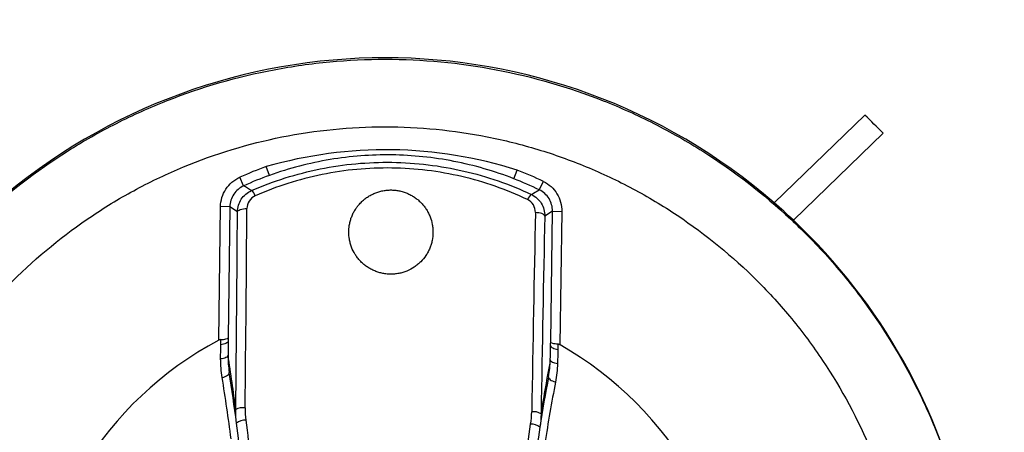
# Model space of a CAD drawing. Header units: millimetres. Extents: x 15440 to 16422, y 10215 to 11289.
# Tile 86 of 143: x 15960.73 to 15981.78, y 10771.72 to 10780.54. Entities that reach past the tile are written whole.
import ezdxf

# ---------------------------------------------------------------- set-up
doc = ezdxf.new("R2010")
doc.units = ezdxf.units.MM

msp = doc.modelspace()

# ---------------------------------------------------------------- linework, layer by layer
at = {"color": 7, "linetype": 'Continuous', "lineweight": 25}
for p, q in [((15976.857, 10776.626), (15978.793, 10778.501)), ((15979.184, 10778.114), (15977.267, 10776.255)), ((15979.184, 10778.113), (15977.267, 10776.255)), ((15979.184, 10778.114), (15979.184, 10778.113)), ((15966.07, 10777.211), (15966.003, 10777.4)), ((15971.293, 10777.14), (15971.366, 10777.326)), ((15965.519, 10776.989), (15965.437, 10777.171)), ((15971.838, 10776.902), (15971.925, 10777.082)), ((15964.986, 10773.689), (15965.025, 10776.543)), ((15965.225, 10776.54), (15965.025, 10776.543)), ((15965.225, 10776.54), (15965.187, 10773.74)), ((15965.388, 10776.433), (15965.225, 10776.54)), ((15976.857, 10776.626), (15976.857, 10776.626)), ((15972.119, 10776.445), (15971.954, 10776.342)), ((15972.081, 10773.645), (15972.119, 10776.445)), ((15972.119, 10776.445), (15972.319, 10776.442)), ((15972.319, 10776.442), (15972.28, 10773.588)), ((15977.267, 10776.255), (15977.267, 10776.255))]:
    msp.add_line(p, q, dxfattribs=at)
at = {"color": 7, "linetype": 'Continuous', "lineweight": 25, "flags": 128}
for points in [[(15971.668, 10776.803), (15971.711, 10776.828), (15971.838, 10776.902)], [(15965.388, 10776.433), (15965.392, 10776.446), (15965.404, 10776.459), (15965.423, 10776.471), (15965.448, 10776.482), (15965.478, 10776.49), (15965.513, 10776.496), (15965.55, 10776.5), (15965.589, 10776.501)], [(15971.954, 10776.342), (15971.95, 10776.356), (15971.938, 10776.369), (15971.92, 10776.382), (15971.895, 10776.393), (15971.865, 10776.402), (15971.831, 10776.409), (15971.794, 10776.414), (15971.755, 10776.416)], [(15965.186, 10773.668), (15965.183, 10773.654), (15965.174, 10773.641), (15965.16, 10773.629), (15965.141, 10773.618), (15965.117, 10773.609), (15965.09, 10773.601), (15965.06, 10773.595), (15965.029, 10773.592)], [(15972.079, 10773.573), (15972.083, 10773.559), (15972.091, 10773.546), (15972.105, 10773.534), (15972.124, 10773.522), (15972.147, 10773.512), (15972.174, 10773.504), (15972.203, 10773.497), (15972.235, 10773.492)], [(15965.185, 10773.364), (15965.181, 10773.351), (15965.172, 10773.338), (15965.158, 10773.326), (15965.139, 10773.315), (15965.116, 10773.306), (15965.09, 10773.298), (15965.06, 10773.293), (15965.028, 10773.289)], [(15972.073, 10773.269), (15972.076, 10773.256), (15972.085, 10773.243), (15972.098, 10773.231), (15972.117, 10773.219), (15972.14, 10773.209), (15972.166, 10773.201), (15972.196, 10773.194), (15972.227, 10773.19)], [(15965.06, 10772.892), (15965.093, 10772.901), (15965.124, 10772.912), (15965.151, 10772.925), (15965.174, 10772.939), (15965.192, 10772.954), (15965.205, 10772.97), (15965.212, 10772.985), (15965.212, 10773)], [(15972.035, 10772.907), (15972.035, 10772.892), (15972.042, 10772.876), (15972.054, 10772.86), (15972.072, 10772.844), (15972.094, 10772.829), (15972.121, 10772.816), (15972.151, 10772.804), (15972.184, 10772.794)]]:
    msp.add_lwpolyline(points, dxfattribs=at)
at = {"color": 7, "linetype": 'Continuous', "lineweight": 25}
for centre, radius, start, end in [((15968.542, 10767.024), 12.702, 49.1052, 130.8948), ((15968.543, 10767.762), 14.846, 44.2097, 46.3368), ((15968.586, 10770.2), 7.649, 109.7345, 114.3071), ((15968.586, 10770.2), 7.649, 64.1162, 68.6889), ((15968.586, 10770.2), 7.449, 109.7345, 114.3071), ((15968.586, 10770.2), 7.449, 64.1162, 68.6889), ((15949.971, 10751.529), 29.832, 58.2104, 58.5878), ((15965.563, 10776.711), 0.214, 17.5627, 54.7283), ((15971.787, 10776.625), 0.214, 123.6951, 160.8607), ((15968.543, 10767.026), 12.7, 46.6128, 49.1042), ((15968.542, 10767.027), 12.7, 133.3949, 46.6051), ((15968.542, 10767), 7.575, 117.9949, 240.4284), ((15968.542, 10767), 7.575, 297.9949, 60.4284), ((15928.746, 10767.547), 36.9, 7.2516, 9.0695), ((16008.338, 10766.452), 36.9, 169.3538, 171.1718), ((15930.745, 10767.52), 34.9, 7.2356, 9.0349), ((16006.338, 10766.48), 34.9, 169.3885, 171.1877), ((15965.501, 10771.946), 0.299, 80.379, 120.1647), ((15971.717, 10771.861), 0.299, 58.2587, 98.0444), ((15965.555, 10771.665), 0.313, 87.9315, 126.8462), ((15971.656, 10771.581), 0.313, 51.5771, 90.4918)]:
    msp.add_arc(centre, radius, start, end, dxfattribs=at)
for centre, major_axis, ratio, start_param, end_param in [((15965.028, 10767.048), (0.366, 26.604), 0.017324, 4.909095, 5.075872), ((15964.828, 10767.051), (0.363, 26.404), 0.017455, 4.909095, 5.075872), ((15972.056, 10766.952), (0.366, 26.604), 0.017324, 1.207313, 1.37409), ((15972.256, 10766.949), (0.363, 26.404), 0.017455, 1.207313, 1.37409)]:
    msp.add_ellipse(centre, major_axis=major_axis, ratio=ratio, start_param=start_param, end_param=end_param, dxfattribs=at)
for points, knots in [([(16085.443, 10746.598), (16085.457, 10747.042), (16085.438, 10747.486), (16085.432, 10748.373), (16085.434, 10748.817), (16085.432, 10750.148), (16085.432, 10751.035), (16085.429, 10753.697), (16085.427, 10755.472), (16085.422, 10760.796), (16085.419, 10764.345), (16085.41, 10774.994), (16085.404, 10782.093), (16085.383, 10803.389), (16085.369, 10817.58), (16085.356, 10833.533), (16085.354, 10835.305), (16085.351, 10837.963), (16085.35, 10838.849), (16085.349, 10840.621), (16085.348, 10841.507), (16085.341, 10842.835), (16085.339, 10843.278), (16085.344, 10843.942), (16085.351, 10844.165), (16085.324, 10844.604), (16085.285, 10844.821), (16085.151, 10845.246), (16085.061, 10845.446), (16084.839, 10845.825), (16084.705, 10846.005), (16084.259, 10846.487), (16083.89, 10846.742), (16083.289, 10846.993), (16083.078, 10847.056), (16082.65, 10847.131), (16082.431, 10847.142), (16081.779, 10847.182), (16081.344, 10847.21), (16080.038, 10847.298), (16079.167, 10847.359), (16076.552, 10847.53), (16074.805, 10847.637), (16071.307, 10847.843), (16069.555, 10847.941), (16064.292, 10848.222), (16060.774, 10848.391), (16050.198, 10848.841), (16043.116, 10849.068), (16028.925, 10849.366), (16021.813, 10849.436), (16007.597, 10849.416), (16000.488, 10849.324), (15986.303, 10848.986), (15979.228, 10848.743), (15968.662, 10848.266), (15965.149, 10848.088), (15959.894, 10847.793), (15958.145, 10847.69), (15954.653, 10847.47), (15952.91, 10847.352), (15950.734, 10847.209), (15950.299, 10847.181), (15949.646, 10847.14), (15949.428, 10847.127), (15949.003, 10847.051), (15948.795, 10846.991), (15948.392, 10846.822), (15948.2, 10846.715), (15947.845, 10846.463), (15947.679, 10846.316), (15947.384, 10845.989), (15947.255, 10845.811), (15947.036, 10845.428), (15946.946, 10845.223), (15946.815, 10844.803), (15946.773, 10844.585), (15946.749, 10844.252), (15946.748, 10844.141), (15946.749, 10843.918), (15946.749, 10843.807), (15946.751, 10843.25), (15946.75, 10842.805), (15946.746, 10841.469), (15946.746, 10840.578), (15946.742, 10836.124), (15946.738, 10832.56), (15946.722, 10814.735), (15946.709, 10800.462), (15946.689, 10779.047), (15946.682, 10771.908), (15946.673, 10761.2), (15946.669, 10757.631), (15946.664, 10752.277), (15946.662, 10750.493), (15946.661, 10748.262), (15946.66, 10747.816), (15946.659, 10747.147), (15946.66, 10746.924), (15946.658, 10746.478), (15946.667, 10746.256), (15946.717, 10745.818), (15946.757, 10745.602), (15946.864, 10745.174), (15946.932, 10744.961), (15947.178, 10744.345), (15947.393, 10743.964), (15947.672, 10743.62)], [0, 0, 0, 0, 0.003906, 0.003906, 0.007812, 0.007812, 0.015625, 0.015625, 0.03125, 0.03125, 0.0625, 0.0625, 0.125, 0.125, 0.25, 0.25, 0.265625, 0.265625, 0.273437, 0.273437, 0.28125, 0.28125, 0.285156, 0.285156, 0.287109, 0.287109, 0.289062, 0.289062, 0.291016, 0.291016, 0.292969, 0.292969, 0.296875, 0.296875, 0.298828, 0.298828, 0.300781, 0.300781, 0.304687, 0.304687, 0.3125, 0.3125, 0.328125, 0.328125, 0.34375, 0.34375, 0.375, 0.375, 0.4375, 0.4375, 0.5, 0.5, 0.5625, 0.5625, 0.625, 0.625, 0.65625, 0.65625, 0.671875, 0.671875, 0.6875, 0.6875, 0.691406, 0.691406, 0.693359, 0.693359, 0.695312, 0.695312, 0.697266, 0.697266, 0.699219, 0.699219, 0.701172, 0.701172, 0.703125, 0.703125, 0.705078, 0.705078, 0.706055, 0.706055, 0.707031, 0.707031, 0.710937, 0.710937, 0.71875, 0.71875, 0.75, 0.75, 0.875, 0.875, 0.9375, 0.9375, 0.96875, 0.96875, 0.984375, 0.984375, 0.988281, 0.988281, 0.990234, 0.990234, 0.992187, 0.992187, 0.994141, 0.994141, 0.996094, 0.996094, 1, 1, 1, 1]), ([(15955.871, 10767.863), (15955.926, 10768.664), (15956.055, 10769.447), (15956.356, 10770.595), (15956.474, 10770.974), (15956.747, 10771.722), (15956.903, 10772.094), (15957.417, 10773.174), (15957.824, 10773.854), (15958.526, 10774.814), (15958.775, 10775.123), (15959.307, 10775.722), (15959.587, 10776.009), (15960.459, 10776.822), (15961.085, 10777.306), (15962.093, 10777.943), (15962.443, 10778.141), (15963.156, 10778.503), (15963.519, 10778.666), (15964.625, 10779.101), (15965.386, 10779.322), (15966.563, 10779.545), (15966.962, 10779.602), (15967.754, 10779.676), (15968.15, 10779.694), (15969.338, 10779.694), (15970.129, 10779.62), (15971.705, 10779.32), (15972.467, 10779.098), (15973.572, 10778.663), (15973.934, 10778.5), (15974.644, 10778.139), (15974.995, 10777.94), (15976.006, 10777.301), (15976.632, 10776.816), (15977.501, 10776.005), (15977.779, 10775.72), (15978.311, 10775.12), (15978.562, 10774.808), (15979.265, 10773.846), (15979.67, 10773.167), (15980.183, 10772.089), (15980.338, 10771.719), (15980.612, 10770.967), (15980.73, 10770.587), (15981.031, 10769.435), (15981.159, 10768.651), (15981.213, 10767.85)], [0, 0, 0, 0, 0.0625, 0.0625, 0.09375, 0.09375, 0.125, 0.125, 0.1875, 0.1875, 0.21875, 0.21875, 0.25, 0.25, 0.3125, 0.3125, 0.34375, 0.34375, 0.375, 0.375, 0.4375, 0.4375, 0.46875, 0.46875, 0.5, 0.5, 0.5625, 0.5625, 0.625, 0.625, 0.65625, 0.65625, 0.6875, 0.6875, 0.75, 0.75, 0.78125, 0.78125, 0.8125, 0.8125, 0.875, 0.875, 0.90625, 0.90625, 0.9375, 0.9375, 1, 1, 1, 1]), ([(15968.542, 10755.75), (15969.285, 10755.75), (15970.021, 10755.823), (15971.477, 10756.114), (15972.182, 10756.33), (15973.197, 10756.752), (15973.529, 10756.909), (15974.179, 10757.257), (15974.498, 10757.449), (15975.419, 10758.066), (15975.985, 10758.532), (15977.022, 10759.571), (15977.497, 10760.151), (15978.312, 10761.374), (15978.657, 10762.02), (15979.08, 10763.044), (15979.205, 10763.395), (15979.418, 10764.101), (15979.507, 10764.457), (15979.649, 10765.176), (15979.703, 10765.539), (15979.774, 10766.27), (15979.792, 10766.64), (15979.791, 10767.753), (15979.718, 10768.483), (15979.502, 10769.562), (15979.413, 10769.918), (15979.198, 10770.626), (15979.072, 10770.977), (15978.648, 10771.997), (15978.302, 10772.643), (15977.688, 10773.56), (15977.467, 10773.859), (15976.996, 10774.431), (15976.749, 10774.703), (15975.97, 10775.48), (15975.403, 10775.946), (15974.479, 10776.563), (15974.16, 10776.754), (15973.511, 10777.1), (15973.179, 10777.256), (15972.502, 10777.536), (15972.156, 10777.66), (15971.451, 10777.873), (15971.089, 10777.964), (15970.002, 10778.179), (15969.272, 10778.25), (15967.804, 10778.25), (15967.058, 10778.176), (15965.617, 10777.888), (15964.915, 10777.675), (15963.893, 10777.251), (15963.556, 10777.091), (15962.905, 10776.743), (15962.59, 10776.554), (15961.677, 10775.942), (15961.107, 10775.476), (15960.058, 10774.425), (15959.593, 10773.857), (15958.982, 10772.942), (15958.793, 10772.627), (15958.445, 10771.975), (15958.286, 10771.638), (15957.864, 10770.617), (15957.651, 10769.915), (15957.436, 10768.833), (15957.382, 10768.466), (15957.309, 10767.728), (15957.292, 10767.361), (15957.292, 10766.26), (15957.364, 10765.53), (15957.58, 10764.441), (15957.671, 10764.081), (15957.885, 10763.376), (15958.132, 10762.686), (15958.446, 10762.023), (15958.793, 10761.373), (15958.984, 10761.054), (15959.601, 10760.131), (15960.067, 10759.565), (15960.845, 10758.787), (15961.118, 10758.539), (15961.691, 10758.068), (15961.989, 10757.848), (15962.907, 10757.235), (15963.553, 10756.89), (15964.575, 10756.466), (15964.926, 10756.34), (15965.633, 10756.126), (15965.989, 10756.037), (15967.068, 10755.823), (15967.798, 10755.75), (15968.542, 10755.75)], [0, 0, 0, 0, 0.03125, 0.03125, 0.0625, 0.0625, 0.078125, 0.078125, 0.09375, 0.09375, 0.125, 0.125, 0.15625, 0.15625, 0.1875, 0.1875, 0.203125, 0.203125, 0.21875, 0.21875, 0.234375, 0.234375, 0.25, 0.25, 0.28125, 0.28125, 0.296875, 0.296875, 0.3125, 0.3125, 0.34375, 0.34375, 0.359375, 0.359375, 0.375, 0.375, 0.40625, 0.40625, 0.421875, 0.421875, 0.4375, 0.4375, 0.453125, 0.453125, 0.46875, 0.46875, 0.5, 0.5, 0.53125, 0.53125, 0.5625, 0.5625, 0.578125, 0.578125, 0.59375, 0.59375, 0.625, 0.625, 0.65625, 0.65625, 0.671875, 0.671875, 0.6875, 0.6875, 0.71875, 0.71875, 0.734375, 0.734375, 0.75, 0.75, 0.78125, 0.78125, 0.796875, 0.796875, 0.8125, 0.828125, 0.828125, 0.84375, 0.84375, 0.875, 0.875, 0.890625, 0.890625, 0.90625, 0.90625, 0.9375, 0.9375, 0.953125, 0.953125, 0.96875, 0.96875, 1, 1, 1, 1]), ([(15971.366, 10777.326), (15970.5, 10777.597), (15969.597, 10777.746), (15967.784, 10777.771), (15966.876, 10777.647), (15966.003, 10777.4)], [0, 0, 0, 0, 0.5, 0.5, 1, 1, 1, 1]), ([(15971.293, 10777.14), (15970.876, 10777.302), (15970.449, 10777.426), (15969.576, 10777.597), (15969.128, 10777.643), (15968.244, 10777.655), (15967.804, 10777.621), (15966.927, 10777.476), (15966.492, 10777.363), (15966.07, 10777.211)], [0, 0, 0, 0, 0.25, 0.25, 0.5, 0.5, 0.75, 0.75, 1, 1, 1, 1]), ([(15965.687, 10776.886), (15966.158, 10777.091), (15966.647, 10777.246), (15967.663, 10777.451), (15968.175, 10777.498), (15969.202, 10777.484), (15969.723, 10777.42), (15970.721, 10777.189), (15971.203, 10777.022), (15971.668, 10776.803)], [0, 0, 0, 0, 0.25, 0.25, 0.5, 0.5, 0.75, 0.75, 1, 1, 1, 1]), ([(15971.584, 10776.695), (15971.132, 10776.909), (15970.664, 10777.073), (15969.694, 10777.299), (15969.186, 10777.362), (15968.187, 10777.376), (15967.688, 10777.33), (15966.7, 10777.128), (15966.225, 10776.977), (15965.767, 10776.775)], [0, 0, 0, 0, 0.25, 0.25, 0.5, 0.5, 0.75, 0.75, 1, 1, 1, 1]), ([(15965.025, 10776.543), (15965.027, 10776.676), (15965.068, 10776.807), (15965.212, 10777.027), (15965.316, 10777.116), (15965.437, 10777.171)], [0, 0, 0, 0, 0.5, 0.5, 1, 1, 1, 1]), ([(15965.519, 10776.989), (15965.433, 10776.949), (15965.359, 10776.886), (15965.256, 10776.729), (15965.227, 10776.635), (15965.225, 10776.54)], [0, 0, 0, 0, 0.5, 0.5, 1, 1, 1, 1]), ([(15968.678, 10776.899), (15968.661, 10776.899), (15968.63, 10776.899), (15968.57, 10776.895), (15968.497, 10776.884), (15968.408, 10776.863), (15968.323, 10776.833), (15968.242, 10776.794), (15968.165, 10776.749), (15968.093, 10776.696), (15968.025, 10776.633), (15967.967, 10776.568), (15967.915, 10776.498), (15967.872, 10776.427), (15967.835, 10776.349), (15967.805, 10776.268), (15967.784, 10776.185), (15967.77, 10776.101), (15967.763, 10775.987), (15967.771, 10775.872), (15967.797, 10775.76), (15967.832, 10775.65), (15967.885, 10775.545), (15967.951, 10775.449), (15968.009, 10775.382), (15968.073, 10775.32), (15968.143, 10775.265), (15968.218, 10775.216), (15968.299, 10775.175), (15968.384, 10775.143), (15968.471, 10775.119), (15968.561, 10775.104), (15968.639, 10775.098), (15968.7, 10775.099), (15968.761, 10775.103), (15968.834, 10775.113), (15968.922, 10775.135), (15969.036, 10775.175), (15969.143, 10775.232), (15969.239, 10775.303), (15969.327, 10775.383), (15969.401, 10775.475), (15969.461, 10775.575), (15969.498, 10775.654), (15969.528, 10775.736), (15969.556, 10775.847), (15969.568, 10775.962), (15969.564, 10776.076), (15969.548, 10776.189), (15969.517, 10776.3), (15969.47, 10776.405), (15969.428, 10776.481), (15969.378, 10776.552), (15969.321, 10776.618), (15969.257, 10776.679), (15969.187, 10776.734), (15969.112, 10776.782), (15969.032, 10776.823), (15968.948, 10776.855), (15968.86, 10776.879), (15968.785, 10776.892), (15968.724, 10776.898), (15968.693, 10776.899), (15968.678, 10776.899)], [0, 0, 0, 0, 0.0089115, 0.015616, 0.0312806, 0.0469075, 0.0625129, 0.0781799, 0.0938275, 0.1094306, 0.1250919, 0.1429824, 0.1563496, 0.1719887, 0.1876496, 0.2032652, 0.2188582, 0.2345057, 0.2501453, 0.2812937, 0.2969384, 0.3125547, 0.3436982, 0.3593407, 0.3749328, 0.3905048, 0.4061488, 0.421785, 0.4373538, 0.4529822, 0.4686415, 0.4842449, 0.4998556, 0.5088099, 0.5155284, 0.5311638, 0.546766, 0.5624335, 0.5936465, 0.6093068, 0.6249719, 0.6561805, 0.6718491, 0.6874706, 0.7030794, 0.7187392, 0.749938, 0.7655679, 0.7812226, 0.8123794, 0.8280164, 0.843659, 0.8592424, 0.8748248, 0.8904695, 0.9060977, 0.9216574, 0.9372809, 0.9529366, 0.9685376, 0.9842531, 0.9921318, 1, 1, 1, 1]), ([(15972.119, 10776.445), (15972.121, 10776.54), (15972.095, 10776.634), (15971.996, 10776.794), (15971.923, 10776.86), (15971.838, 10776.902)], [0, 0, 0, 0, 0.5, 0.5, 1, 1, 1, 1]), ([(15971.925, 10777.082), (15972.045, 10777.023), (15972.147, 10776.931), (15972.285, 10776.707), (15972.321, 10776.576), (15972.319, 10776.442)], [0, 0, 0, 0, 0.5, 0.5, 1, 1, 1, 1]), ([(15965.388, 10776.433), (15965.389, 10776.529), (15965.417, 10776.622), (15965.521, 10776.781), (15965.597, 10776.847), (15965.687, 10776.886)], [0, 0, 0, 0, 0.5, 0.5, 1, 1, 1, 1]), ([(15971.668, 10776.803), (15971.756, 10776.762), (15971.83, 10776.695), (15971.93, 10776.533), (15971.956, 10776.438), (15971.954, 10776.342)], [0, 0, 0, 0, 0.5, 0.5, 1, 1, 1, 1]), ([(15965.029, 10773.701), (15965.073, 10773.702), (15965.113, 10773.707), (15965.17, 10773.721), (15965.186, 10773.73), (15965.187, 10773.74)], [0, 0, 0, 0, 0.5, 0.5, 1, 1, 1, 1]), ([(15965.029, 10773.701), (15965.019, 10773.7), (15965.009, 10773.698), (15964.999, 10773.695), (15964.995, 10773.693), (15964.99, 10773.691), (15964.986, 10773.689)], [0, 0, 0, 0, 0.00003027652, 0.00003027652, 0.00003027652, 0.00004455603, 0.00004455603, 0.00004455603, 0.00004455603]), ([(15965.029, 10773.592), (15965.029, 10773.623), (15965.029, 10773.654), (15965.029, 10773.685), (15965.029, 10773.69), (15965.029, 10773.696), (15965.029, 10773.701)], [0, 0, 0, 0, 0.0001024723, 0.0001024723, 0.0001024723, 0.0001193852, 0.0001193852, 0.0001193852, 0.0001193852]), ([(15972.238, 10773.602), (15972.193, 10773.604), (15972.154, 10773.61), (15972.097, 10773.626), (15972.082, 10773.635), (15972.081, 10773.645)], [0, 0, 0, 0, 0.5, 0.5, 1, 1, 1, 1]), ([(15972.238, 10773.602), (15972.237, 10773.574), (15972.237, 10773.547), (15972.236, 10773.52), (15972.236, 10773.511), (15972.235, 10773.502), (15972.235, 10773.492)], [0.0000111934, 0.0000111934, 0.0000111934, 0.0000111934, 0.0001, 0.0001, 0.0001, 0.0001305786, 0.0001305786, 0.0001305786, 0.0001305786]), ([(15972.28, 10773.588), (15972.271, 10773.593), (15972.262, 10773.597), (15972.252, 10773.599), (15972.247, 10773.6), (15972.243, 10773.601), (15972.238, 10773.602)], [0, 0, 0, 0, 0.00003034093, 0.00003034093, 0.00003034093, 0.00004462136, 0.00004462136, 0.00004462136, 0.00004462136])]:
    msp.add_open_spline(points, degree=3, knots=knots, dxfattribs=at)
for points in [[(15965.767, 10776.775), (15965.657, 10776.727), (15965.589, 10776.615), (15965.589, 10776.501)], [(15971.755, 10776.416), (15971.758, 10776.53), (15971.693, 10776.644), (15971.584, 10776.695)], [(15965.187, 10773.74), (15965.187, 10773.716), (15965.187, 10773.692), (15965.186, 10773.668)], [(15965.028, 10773.289), (15965.028, 10773.39), (15965.028, 10773.491), (15965.029, 10773.592)], [(15965.186, 10773.668), (15965.186, 10773.567), (15965.185, 10773.465), (15965.185, 10773.364)], [(15972.073, 10773.269), (15972.075, 10773.371), (15972.077, 10773.472), (15972.079, 10773.573)], [(15972.079, 10773.573), (15972.08, 10773.597), (15972.08, 10773.621), (15972.081, 10773.645)], [(15965.185, 10773.364), (15965.184, 10773.241), (15965.193, 10773.12), (15965.212, 10773)], [(15972.235, 10773.492), (15972.232, 10773.392), (15972.23, 10773.291), (15972.227, 10773.19)], [(15965.06, 10772.892), (15965.039, 10773.023), (15965.028, 10773.155), (15965.028, 10773.289)], [(15972.035, 10772.907), (15972.057, 10773.026), (15972.07, 10773.147), (15972.073, 10773.269)], [(15972.227, 10773.19), (15972.224, 10773.056), (15972.209, 10772.924), (15972.184, 10772.794)], [(15965.251, 10771.578), (15965.195, 10772.02), (15965.131, 10772.457), (15965.06, 10772.892)], [(15972.184, 10772.794), (15972.101, 10772.361), (15972.026, 10771.926), (15971.957, 10771.486)], [(15965.367, 10771.916), (15965.355, 10772.012), (15965.35, 10772.108), (15965.351, 10772.205)], [(15965.551, 10772.242), (15965.55, 10772.153), (15965.555, 10772.066), (15965.566, 10771.978)], [(15971.653, 10771.894), (15971.667, 10771.981), (15971.674, 10772.069), (15971.675, 10772.157)], [(15971.875, 10772.115), (15971.873, 10772.019), (15971.865, 10771.922), (15971.85, 10771.826)], [(15965.466, 10771.059), (15965.436, 10771.345), (15965.404, 10771.631), (15965.367, 10771.916)], [(15965.566, 10771.978), (15965.603, 10771.69), (15965.636, 10771.4), (15965.665, 10771.109)], [(15971.531, 10771.029), (15971.568, 10771.318), (15971.609, 10771.607), (15971.653, 10771.894)], [(15971.85, 10771.826), (15971.806, 10771.543), (15971.766, 10771.258), (15971.729, 10770.972)]]:
    msp.add_open_spline(points, degree=3, dxfattribs=at)

doc.saveas('drawing.dxf')
